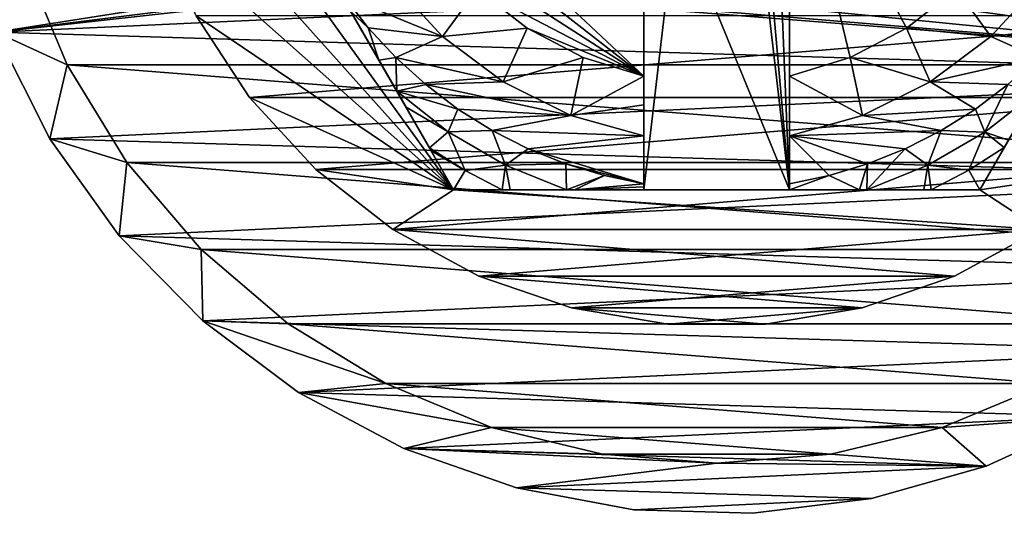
# Model space of a CAD drawing. Header units: inches. Extents: x -9.1 to 9.1, y 0 to 9.5.
# Tile 2 of 238: x -8.862 to -8.524, y 0.105 to 0.274. Entities that reach past the tile are written whole.
import ezdxf

# ---------------------------------------------------------------- set-up
doc = ezdxf.new("R2010")
doc.units = ezdxf.units.IN
doc.header["$LTSCALE"] = 65.185185
doc.header["$MEASUREMENT"] = 0
for name, color, linetype in [('152', 7, 'CONTINUOUS'), ('155', 7, 'CONTINUOUS'), ('389', 7, 'CONTINUOUS'), ('390', 7, 'CONTINUOUS'), ('392', 7, 'CONTINUOUS'), ('393', 7, 'CONTINUOUS'), ('394', 7, 'CONTINUOUS'), ('395', 7, 'CONTINUOUS'), ('399', 7, 'CONTINUOUS'), ('402', 7, 'CONTINUOUS'), ('404', 7, 'CONTINUOUS'), ('427', 7, 'CONTINUOUS'), ('428', 7, 'CONTINUOUS'), ('458', 7, 'CONTINUOUS'), ('459', 7, 'CONTINUOUS'), ('460', 7, 'CONTINUOUS'), ('462', 7, 'CONTINUOUS'), ('465', 7, 'CONTINUOUS'), ('466', 7, 'CONTINUOUS'), ('64', 7, 'CONTINUOUS'), ('65', 7, 'CONTINUOUS'), ('79', 7, 'CONTINUOUS')]:
    doc.layers.add(name, color=color, linetype=linetype)

msp = doc.modelspace()

# ---------------------------------------------------------------- linework, layer by layer
at = {"layer": '152', "color": 252, "linetype": 'Continuous', "true_color": 0x969696}
for points in [[(-8.84575, 0.25851, 6.282), (-8.86076, 0.29475, 6.282), (-8.40025, 0.25851, 6.282), (-8.84575, 0.25851, 6.282)], [(-8.40025, 0.25851, 6.282), (-8.86076, 0.29475, 6.282), (-8.623, 0.277, 6.282), (-8.40025, 0.25851, 6.282)], [(-8.38524, 0.29475, 6.282), (-8.40025, 0.25851, 6.282), (-8.57022, 0.29301, 6.282), (-8.38524, 0.29475, 6.282)], [(-8.57022, 0.29301, 6.282), (-8.40025, 0.25851, 6.282), (-8.58664, 0.28423, 6.282), (-8.57022, 0.29301, 6.282)], [(-8.58664, 0.28423, 6.282), (-8.40025, 0.25851, 6.282), (-8.60447, 0.27883, 6.282), (-8.58664, 0.28423, 6.282)], [(-8.60447, 0.27883, 6.282), (-8.40025, 0.25851, 6.282), (-8.623, 0.277, 6.282), (-8.60447, 0.27883, 6.282)], [(-8.82525, 0.22505, 6.282), (-8.84575, 0.25851, 6.282), (-8.42075, 0.22505, 6.282), (-8.82525, 0.22505, 6.282)], [(-8.42075, 0.22505, 6.282), (-8.84575, 0.25851, 6.282), (-8.40025, 0.25851, 6.282), (-8.42075, 0.22505, 6.282)], [(-8.79978, 0.19522, 6.282), (-8.82525, 0.22505, 6.282), (-8.44622, 0.19522, 6.282), (-8.79978, 0.19522, 6.282)], [(-8.44622, 0.19522, 6.282), (-8.82525, 0.22505, 6.282), (-8.42075, 0.22505, 6.282), (-8.44622, 0.19522, 6.282)], [(-8.76995, 0.16975, 6.282), (-8.79978, 0.19522, 6.282), (-8.47605, 0.16975, 6.282), (-8.76995, 0.16975, 6.282)], [(-8.47605, 0.16975, 6.282), (-8.79978, 0.19522, 6.282), (-8.44622, 0.19522, 6.282), (-8.47605, 0.16975, 6.282)], [(-8.73649, 0.14925, 6.282), (-8.76995, 0.16975, 6.282), (-8.50951, 0.14925, 6.282), (-8.73649, 0.14925, 6.282)], [(-8.50951, 0.14925, 6.282), (-8.76995, 0.16975, 6.282), (-8.47605, 0.16975, 6.282), (-8.50951, 0.14925, 6.282)], [(-8.70025, 0.13424, 6.282), (-8.73649, 0.14925, 6.282), (-8.54575, 0.13424, 6.282), (-8.70025, 0.13424, 6.282)], [(-8.54575, 0.13424, 6.282), (-8.73649, 0.14925, 6.282), (-8.50951, 0.14925, 6.282), (-8.54575, 0.13424, 6.282)], [(-8.66211, 0.12508, 6.282), (-8.70025, 0.13424, 6.282), (-8.58389, 0.12508, 6.282), (-8.66211, 0.12508, 6.282)], [(-8.58389, 0.12508, 6.282), (-8.70025, 0.13424, 6.282), (-8.54575, 0.13424, 6.282), (-8.58389, 0.12508, 6.282)], [(-8.623, 0.122, 6.282), (-8.66211, 0.12508, 6.282), (-8.58389, 0.12508, 6.282), (-8.623, 0.122, 6.282)]]:
    msp.add_3dface(points, dxfattribs=at)
at = {"layer": '155', "color": 252, "linetype": 'Continuous', "true_color": 0x969696}
for points in [[(-8.84575, 0.2585, 6.407), (-8.86076, 0.29475, 6.407), (-8.84575, 0.25851, 6.282), (-8.84575, 0.2585, 6.407)], [(-8.86076, 0.29475, 6.407), (-8.86076, 0.29475, 6.282), (-8.84575, 0.25851, 6.282), (-8.86076, 0.29475, 6.407)], [(-8.84575, 0.2585, 6.407), (-8.84575, 0.25851, 6.282), (-8.82525, 0.22505, 6.282), (-8.84575, 0.2585, 6.407)], [(-8.82525, 0.22505, 6.407), (-8.84575, 0.2585, 6.407), (-8.82525, 0.22505, 6.282), (-8.82525, 0.22505, 6.407)], [(-8.79978, 0.19522, 6.407), (-8.82525, 0.22505, 6.407), (-8.79978, 0.19522, 6.282), (-8.79978, 0.19522, 6.407)], [(-8.82525, 0.22505, 6.407), (-8.82525, 0.22505, 6.282), (-8.79978, 0.19522, 6.282), (-8.82525, 0.22505, 6.407)], [(-8.76995, 0.16975, 6.407), (-8.79978, 0.19522, 6.407), (-8.76995, 0.16975, 6.282), (-8.76995, 0.16975, 6.407)], [(-8.79978, 0.19522, 6.407), (-8.79978, 0.19522, 6.282), (-8.76995, 0.16975, 6.282), (-8.79978, 0.19522, 6.407)], [(-8.7365, 0.14925, 6.407), (-8.76995, 0.16975, 6.407), (-8.73649, 0.14925, 6.282), (-8.7365, 0.14925, 6.407)], [(-8.76995, 0.16975, 6.407), (-8.76995, 0.16975, 6.282), (-8.73649, 0.14925, 6.282), (-8.76995, 0.16975, 6.407)], [(-8.70025, 0.13424, 6.407), (-8.7365, 0.14925, 6.407), (-8.73649, 0.14925, 6.282), (-8.70025, 0.13424, 6.407)], [(-8.70025, 0.13424, 6.407), (-8.73649, 0.14925, 6.282), (-8.70025, 0.13424, 6.282), (-8.70025, 0.13424, 6.407)], [(-8.5095, 0.14925, 6.407), (-8.54575, 0.13424, 6.407), (-8.50951, 0.14925, 6.282), (-8.5095, 0.14925, 6.407)], [(-8.54575, 0.13424, 6.407), (-8.54575, 0.13424, 6.282), (-8.50951, 0.14925, 6.282), (-8.54575, 0.13424, 6.407)], [(-8.66211, 0.12508, 6.407), (-8.70025, 0.13424, 6.407), (-8.70025, 0.13424, 6.282), (-8.66211, 0.12508, 6.407)], [(-8.66211, 0.12508, 6.407), (-8.70025, 0.13424, 6.282), (-8.66211, 0.12508, 6.282), (-8.66211, 0.12508, 6.407)], [(-8.54575, 0.13424, 6.407), (-8.58389, 0.12508, 6.407), (-8.54575, 0.13424, 6.282), (-8.54575, 0.13424, 6.407)], [(-8.58389, 0.12508, 6.407), (-8.58389, 0.12508, 6.282), (-8.54575, 0.13424, 6.282), (-8.58389, 0.12508, 6.407)], [(-8.623, 0.122, 6.407), (-8.66211, 0.12508, 6.407), (-8.623, 0.122, 6.282), (-8.623, 0.122, 6.407)], [(-8.66211, 0.12508, 6.407), (-8.66211, 0.12508, 6.282), (-8.623, 0.122, 6.282), (-8.66211, 0.12508, 6.407)], [(-8.58389, 0.12508, 6.407), (-8.623, 0.122, 6.407), (-8.58389, 0.12508, 6.282), (-8.58389, 0.12508, 6.407)], [(-8.623, 0.122, 6.407), (-8.623, 0.122, 6.282), (-8.58389, 0.12508, 6.282), (-8.623, 0.122, 6.407)]]:
    msp.add_3dface(points, dxfattribs=at)
at = {"layer": '389', "color": 252, "linetype": 'Continuous', "true_color": 0x969696}
for points in [[(-8.7832, 0.24732, 6.194), (-8.44447, 0.27539, 6.194), (-8.80153, 0.27539, 6.194), (-8.7832, 0.24732, 6.194)], [(-8.4628, 0.24732, 6.194), (-8.44447, 0.27539, 6.194), (-8.7832, 0.24732, 6.194), (-8.4628, 0.24732, 6.194)], [(-8.76049, 0.22265, 6.194), (-8.4628, 0.24732, 6.194), (-8.7832, 0.24732, 6.194), (-8.76049, 0.22265, 6.194)], [(-8.48551, 0.22265, 6.194), (-8.4628, 0.24732, 6.194), (-8.76049, 0.22265, 6.194), (-8.48551, 0.22265, 6.194)], [(-8.73403, 0.20206, 6.194), (-8.48551, 0.22265, 6.194), (-8.76049, 0.22265, 6.194), (-8.73403, 0.20206, 6.194)], [(-8.51197, 0.20206, 6.194), (-8.48551, 0.22265, 6.194), (-8.73403, 0.20206, 6.194), (-8.51197, 0.20206, 6.194)], [(-8.70454, 0.1861, 6.194), (-8.51197, 0.20206, 6.194), (-8.73403, 0.20206, 6.194), (-8.70454, 0.1861, 6.194)], [(-8.54146, 0.1861, 6.194), (-8.51197, 0.20206, 6.194), (-8.70454, 0.1861, 6.194), (-8.54146, 0.1861, 6.194)], [(-8.67283, 0.17521, 6.194), (-8.54146, 0.1861, 6.194), (-8.70454, 0.1861, 6.194), (-8.67283, 0.17521, 6.194)], [(-8.57317, 0.17521, 6.194), (-8.54146, 0.1861, 6.194), (-8.67283, 0.17521, 6.194), (-8.57317, 0.17521, 6.194)], [(-8.63977, 0.16969, 6.194), (-8.57317, 0.17521, 6.194), (-8.67283, 0.17521, 6.194), (-8.63977, 0.16969, 6.194)], [(-8.60623, 0.16969, 6.194), (-8.57317, 0.17521, 6.194), (-8.63977, 0.16969, 6.194), (-8.60623, 0.16969, 6.194)]]:
    msp.add_3dface(points, dxfattribs=at)
at = {"layer": '390', "color": 252, "linetype": 'Continuous', "true_color": 0x969696}
for points in [[(-8.82323, 0.33859, 6.169), (-8.826, 0.372, 6.169), (-8.71321, 0.21575, 6.169), (-8.82323, 0.33859, 6.169)], [(-8.71321, 0.21575, 6.169), (-8.826, 0.372, 6.169), (-8.80342, 0.372, 6.169), (-8.71321, 0.21575, 6.169)], [(-8.48551, 0.22265, 6.169), (-8.53279, 0.21575, 6.169), (-8.44258, 0.372, 6.169), (-8.48551, 0.22265, 6.169)], [(-8.815, 0.30609, 6.169), (-8.82323, 0.33859, 6.169), (-8.71321, 0.21575, 6.169), (-8.815, 0.30609, 6.169)], [(-8.80153, 0.27539, 6.169), (-8.815, 0.30609, 6.169), (-8.71321, 0.21575, 6.169), (-8.80153, 0.27539, 6.169)], [(-8.7832, 0.24732, 6.169), (-8.80153, 0.27539, 6.169), (-8.71321, 0.21575, 6.169), (-8.7832, 0.24732, 6.169)], [(-8.76049, 0.22265, 6.169), (-8.7832, 0.24732, 6.169), (-8.71321, 0.21575, 6.169), (-8.76049, 0.22265, 6.169)], [(-8.73403, 0.20206, 6.169), (-8.76049, 0.22265, 6.169), (-8.71321, 0.21575, 6.169), (-8.73403, 0.20206, 6.169)], [(-8.48551, 0.22265, 6.169), (-8.51197, 0.20206, 6.169), (-8.53279, 0.21575, 6.169), (-8.48551, 0.22265, 6.169)], [(-8.51197, 0.20206, 6.169), (-8.73403, 0.20206, 6.169), (-8.71321, 0.21575, 6.169), (-8.51197, 0.20206, 6.169)], [(-8.53279, 0.21575, 6.169), (-8.51197, 0.20206, 6.169), (-8.71321, 0.21575, 6.169), (-8.53279, 0.21575, 6.169)], [(-8.70454, 0.1861, 6.169), (-8.73403, 0.20206, 6.169), (-8.54146, 0.1861, 6.169), (-8.70454, 0.1861, 6.169)], [(-8.54146, 0.1861, 6.169), (-8.73403, 0.20206, 6.169), (-8.51197, 0.20206, 6.169), (-8.54146, 0.1861, 6.169)], [(-8.67283, 0.17521, 6.169), (-8.70454, 0.1861, 6.169), (-8.57317, 0.17521, 6.169), (-8.67283, 0.17521, 6.169)], [(-8.57317, 0.17521, 6.169), (-8.70454, 0.1861, 6.169), (-8.54146, 0.1861, 6.169), (-8.57317, 0.17521, 6.169)], [(-8.63977, 0.16969, 6.169), (-8.67283, 0.17521, 6.169), (-8.60623, 0.16969, 6.169), (-8.63977, 0.16969, 6.169)], [(-8.60623, 0.16969, 6.169), (-8.67283, 0.17521, 6.169), (-8.57317, 0.17521, 6.169), (-8.60623, 0.16969, 6.169)]]:
    msp.add_3dface(points, dxfattribs=at)
at = {"layer": '392', "color": 252, "linetype": 'Continuous', "true_color": 0x969696}
for points in [[(-8.7832, 0.24732, 6.194), (-8.80153, 0.27539, 6.194), (-8.7832, 0.24732, 6.169), (-8.7832, 0.24732, 6.194)], [(-8.80153, 0.27539, 6.194), (-8.80153, 0.27539, 6.169), (-8.7832, 0.24732, 6.169), (-8.80153, 0.27539, 6.194)], [(-8.76049, 0.22265, 6.194), (-8.7832, 0.24732, 6.194), (-8.76049, 0.22265, 6.169), (-8.76049, 0.22265, 6.194)], [(-8.7832, 0.24732, 6.194), (-8.7832, 0.24732, 6.169), (-8.76049, 0.22265, 6.169), (-8.7832, 0.24732, 6.194)], [(-8.73403, 0.20206, 6.194), (-8.76049, 0.22265, 6.194), (-8.73403, 0.20206, 6.169), (-8.73403, 0.20206, 6.194)], [(-8.76049, 0.22265, 6.194), (-8.76049, 0.22265, 6.169), (-8.73403, 0.20206, 6.169), (-8.76049, 0.22265, 6.194)], [(-8.70454, 0.1861, 6.194), (-8.73403, 0.20206, 6.194), (-8.70454, 0.1861, 6.169), (-8.70454, 0.1861, 6.194)], [(-8.73403, 0.20206, 6.194), (-8.73403, 0.20206, 6.169), (-8.70454, 0.1861, 6.169), (-8.73403, 0.20206, 6.194)], [(-8.51197, 0.20206, 6.194), (-8.54146, 0.1861, 6.194), (-8.51197, 0.20206, 6.169), (-8.51197, 0.20206, 6.194)], [(-8.54146, 0.1861, 6.194), (-8.54146, 0.1861, 6.169), (-8.51197, 0.20206, 6.169), (-8.54146, 0.1861, 6.194)], [(-8.67283, 0.17521, 6.194), (-8.70454, 0.1861, 6.194), (-8.67283, 0.17521, 6.169), (-8.67283, 0.17521, 6.194)], [(-8.70454, 0.1861, 6.194), (-8.70454, 0.1861, 6.169), (-8.67283, 0.17521, 6.169), (-8.70454, 0.1861, 6.194)], [(-8.54146, 0.1861, 6.194), (-8.57317, 0.17521, 6.194), (-8.54146, 0.1861, 6.169), (-8.54146, 0.1861, 6.194)], [(-8.57317, 0.17521, 6.194), (-8.57317, 0.17521, 6.169), (-8.54146, 0.1861, 6.169), (-8.57317, 0.17521, 6.194)], [(-8.63977, 0.16969, 6.194), (-8.67283, 0.17521, 6.194), (-8.63977, 0.16969, 6.169), (-8.63977, 0.16969, 6.194)], [(-8.67283, 0.17521, 6.194), (-8.67283, 0.17521, 6.169), (-8.63977, 0.16969, 6.169), (-8.67283, 0.17521, 6.194)], [(-8.57317, 0.17521, 6.194), (-8.60623, 0.16969, 6.194), (-8.57317, 0.17521, 6.169), (-8.57317, 0.17521, 6.194)], [(-8.60623, 0.16969, 6.194), (-8.60623, 0.16969, 6.169), (-8.57317, 0.17521, 6.169), (-8.60623, 0.16969, 6.194)], [(-8.60623, 0.16969, 6.194), (-8.63977, 0.16969, 6.194), (-8.60623, 0.16969, 6.169), (-8.60623, 0.16969, 6.194)], [(-8.63977, 0.16969, 6.194), (-8.63977, 0.16969, 6.169), (-8.60623, 0.16969, 6.169), (-8.63977, 0.16969, 6.194)]]:
    msp.add_3dface(points, dxfattribs=at)
at = {"layer": '393', "color": 252, "linetype": 'Continuous', "true_color": 0x969696}
for points in [[(-8.51149, 0.28736, 6.069), (-8.50354, 0.27128, 6.069), (-8.52901, 0.26824, 6.069), (-8.51149, 0.28736, 6.069)], [(-8.50354, 0.27128, 6.069), (-8.51295, 0.26108, 6.069), (-8.52901, 0.26824, 6.069), (-8.50354, 0.27128, 6.069)], [(-8.52901, 0.26824, 6.069), (-8.51295, 0.26108, 6.069), (-8.54976, 0.25269, 6.069), (-8.52901, 0.26824, 6.069)], [(-8.51295, 0.26108, 6.069), (-8.52322, 0.25176, 6.069), (-8.54976, 0.25269, 6.069), (-8.51295, 0.26108, 6.069)], [(-8.54976, 0.25269, 6.069), (-8.53427, 0.24339, 6.069), (-8.57302, 0.24122, 6.069), (-8.54976, 0.25269, 6.069)], [(-8.52322, 0.25176, 6.069), (-8.53427, 0.24339, 6.069), (-8.54976, 0.25269, 6.069), (-8.52322, 0.25176, 6.069)], [(-8.53427, 0.24339, 6.069), (-8.54601, 0.23603, 6.069), (-8.57302, 0.24122, 6.069), (-8.53427, 0.24339, 6.069)], [(-8.57302, 0.24122, 6.069), (-8.54601, 0.23603, 6.069), (-8.598, 0.23425, 6.069), (-8.57302, 0.24122, 6.069)], [(-8.54601, 0.23603, 6.069), (-8.55838, 0.22974, 6.069), (-8.598, 0.23425, 6.069), (-8.54601, 0.23603, 6.069)], [(-8.5845, 0.22057, 6.069), (-8.598, 0.21776, 6.069), (-8.598, 0.23425, 6.069), (-8.5845, 0.22057, 6.069)], [(-8.57125, 0.22457, 6.069), (-8.5845, 0.22057, 6.069), (-8.598, 0.23425, 6.069), (-8.57125, 0.22457, 6.069)], [(-8.55838, 0.22974, 6.069), (-8.57125, 0.22457, 6.069), (-8.598, 0.23425, 6.069), (-8.55838, 0.22974, 6.069)]]:
    msp.add_3dface(points, dxfattribs=at)
at = {"layer": '394', "color": 252, "linetype": 'Continuous', "true_color": 0x969696}
for points in [[(-8.53279, 0.21575, 6.169), (-8.71321, 0.21575, 6.169), (-8.598, 0.21575, 6.129), (-8.53279, 0.21575, 6.169)], [(-8.71321, 0.21575, 6.169), (-8.71321, 0.21575, 6.07523), (-8.69656, 0.21575, 6.07178), (-8.71321, 0.21575, 6.169)], [(-8.598, 0.21575, 6.129), (-8.71321, 0.21575, 6.169), (-8.648, 0.21575, 6.129), (-8.598, 0.21575, 6.129)], [(-8.648, 0.21575, 6.129), (-8.71321, 0.21575, 6.169), (-8.648, 0.21575, 6.06904), (-8.648, 0.21575, 6.129)], [(-8.648, 0.21575, 6.06904), (-8.71321, 0.21575, 6.169), (-8.67176, 0.21575, 6.06956), (-8.648, 0.21575, 6.06904)], [(-8.67176, 0.21575, 6.06956), (-8.71321, 0.21575, 6.169), (-8.67446, 0.21575, 6.06969), (-8.67176, 0.21575, 6.06956)], [(-8.67446, 0.21575, 6.06969), (-8.71321, 0.21575, 6.169), (-8.69385, 0.21575, 6.0714), (-8.67446, 0.21575, 6.06969)], [(-8.69385, 0.21575, 6.0714), (-8.71321, 0.21575, 6.169), (-8.69656, 0.21575, 6.07178), (-8.69385, 0.21575, 6.0714)], [(-8.53279, 0.21575, 6.07523), (-8.53279, 0.21575, 6.169), (-8.598, 0.21575, 6.129), (-8.53279, 0.21575, 6.07523)], [(-8.54942, 0.21575, 6.07179), (-8.53279, 0.21575, 6.07523), (-8.598, 0.21575, 6.129), (-8.54942, 0.21575, 6.07179)], [(-8.55201, 0.21575, 6.07142), (-8.54942, 0.21575, 6.07179), (-8.598, 0.21575, 6.129), (-8.55201, 0.21575, 6.07142)], [(-8.57152, 0.21575, 6.06969), (-8.55201, 0.21575, 6.07142), (-8.598, 0.21575, 6.129), (-8.57152, 0.21575, 6.06969)], [(-8.5741, 0.21575, 6.06956), (-8.57152, 0.21575, 6.06969), (-8.598, 0.21575, 6.129), (-8.5741, 0.21575, 6.06956)], [(-8.598, 0.21575, 6.06904), (-8.5741, 0.21575, 6.06956), (-8.598, 0.21575, 6.129), (-8.598, 0.21575, 6.06904)]]:
    msp.add_3dface(points, dxfattribs=at)
at = {"layer": '395', "color": 252, "linetype": 'Continuous', "true_color": 0x969696}
for points in [[(-8.71321, 0.21575, 6.169), (-8.80342, 0.372, 6.169), (-8.71321, 0.21575, 6.07523), (-8.71321, 0.21575, 6.169)], [(-8.71321, 0.21575, 6.07523), (-8.80342, 0.372, 6.169), (-8.7209, 0.22907, 6.07198), (-8.71321, 0.21575, 6.07523)], [(-8.7209, 0.22907, 6.07198), (-8.80342, 0.372, 6.169), (-8.7215, 0.23011, 6.07179), (-8.7209, 0.22907, 6.07198)], [(-8.7215, 0.23011, 6.07179), (-8.80342, 0.372, 6.169), (-8.72952, 0.24401, 6.07007), (-8.7215, 0.23011, 6.07179)], [(-8.72952, 0.24401, 6.07007), (-8.80342, 0.372, 6.169), (-8.73271, 0.24952, 6.06967), (-8.72952, 0.24401, 6.07007)], [(-8.73271, 0.24952, 6.06967), (-8.80342, 0.372, 6.169), (-8.73883, 0.26012, 6.06923), (-8.73271, 0.24952, 6.06967)], [(-8.73883, 0.26012, 6.06923), (-8.80342, 0.372, 6.169), (-8.7485, 0.27688, 6.06902), (-8.73883, 0.26012, 6.06923)]]:
    msp.add_3dface(points, dxfattribs=at)
at = {"layer": '399', "color": 252, "linetype": 'Continuous', "true_color": 0x969696}
for points in [[(-8.44258, 0.372, 6.169), (-8.53279, 0.21575, 6.169), (-8.44258, 0.372, 6.07523), (-8.44258, 0.372, 6.169)], [(-8.44258, 0.372, 6.07523), (-8.53279, 0.21575, 6.169), (-8.45023, 0.35875, 6.07199), (-8.44258, 0.372, 6.07523)], [(-8.45023, 0.35875, 6.07199), (-8.53279, 0.21575, 6.169), (-8.45087, 0.35763, 6.07179), (-8.45023, 0.35875, 6.07199)], [(-8.45087, 0.35763, 6.07179), (-8.53279, 0.21575, 6.169), (-8.45884, 0.34383, 6.07007), (-8.45087, 0.35763, 6.07179)], [(-8.45884, 0.34383, 6.07007), (-8.53279, 0.21575, 6.169), (-8.46208, 0.33822, 6.06967), (-8.45884, 0.34383, 6.07007)], [(-8.46208, 0.33822, 6.06967), (-8.53279, 0.21575, 6.169), (-8.46815, 0.32771, 6.06923), (-8.46208, 0.33822, 6.06967)], [(-8.46815, 0.32771, 6.06923), (-8.53279, 0.21575, 6.169), (-8.47785, 0.31091, 6.06902), (-8.46815, 0.32771, 6.06923)], [(-8.53279, 0.21575, 6.169), (-8.48768, 0.29387, 6.069), (-8.47785, 0.31091, 6.06902), (-8.53279, 0.21575, 6.169)], [(-8.48768, 0.29387, 6.069), (-8.53279, 0.21575, 6.169), (-8.49382, 0.28325, 6.069), (-8.48768, 0.29387, 6.069)], [(-8.49382, 0.28325, 6.069), (-8.53279, 0.21575, 6.169), (-8.49992, 0.27268, 6.06904), (-8.49382, 0.28325, 6.069)], [(-8.49992, 0.27268, 6.06904), (-8.53279, 0.21575, 6.169), (-8.51187, 0.25198, 6.06954), (-8.49992, 0.27268, 6.06904)], [(-8.51187, 0.25198, 6.06954), (-8.53279, 0.21575, 6.169), (-8.51339, 0.24935, 6.06968), (-8.51187, 0.25198, 6.06954)], [(-8.51339, 0.24935, 6.06968), (-8.53279, 0.21575, 6.169), (-8.52301, 0.23269, 6.07138), (-8.51339, 0.24935, 6.06968)], [(-8.52301, 0.23269, 6.07138), (-8.53279, 0.21575, 6.169), (-8.52446, 0.23018, 6.07178), (-8.52301, 0.23269, 6.07138)], [(-8.53279, 0.21575, 6.169), (-8.53279, 0.21575, 6.07523), (-8.52446, 0.23018, 6.07178), (-8.53279, 0.21575, 6.169)]]:
    msp.add_3dface(points, dxfattribs=at)
at = {"layer": '402', "color": 252, "linetype": 'Continuous', "true_color": 0x969696}
for points in [[(-8.648, 0.35502, 6.129), (-8.648, 0.21575, 6.129), (-8.648, 0.34739, 6.089), (-8.648, 0.35502, 6.129)], [(-8.648, 0.34739, 6.089), (-8.648, 0.21575, 6.129), (-8.648, 0.25463, 6.089), (-8.648, 0.34739, 6.089)], [(-8.648, 0.25463, 6.089), (-8.648, 0.21575, 6.129), (-8.648, 0.24479, 6.07935), (-8.648, 0.25463, 6.089)], [(-8.648, 0.24479, 6.07935), (-8.648, 0.21575, 6.129), (-8.648, 0.23425, 6.069), (-8.648, 0.24479, 6.07935)], [(-8.648, 0.23425, 6.069), (-8.648, 0.21575, 6.129), (-8.648, 0.21776, 6.069), (-8.648, 0.23425, 6.069)], [(-8.648, 0.21776, 6.069), (-8.648, 0.21575, 6.129), (-8.648, 0.21676, 6.06901), (-8.648, 0.21776, 6.069)], [(-8.648, 0.21575, 6.129), (-8.648, 0.21575, 6.06904), (-8.648, 0.21676, 6.06901), (-8.648, 0.21575, 6.129)]]:
    msp.add_3dface(points, dxfattribs=at)
at = {"layer": '404', "color": 252, "linetype": 'Continuous', "true_color": 0x969696}
for points in [[(-8.598, 0.25463, 6.089), (-8.598, 0.34739, 6.089), (-8.57723, 0.26107, 6.089), (-8.598, 0.25463, 6.089)], [(-8.57723, 0.26107, 6.089), (-8.598, 0.34739, 6.089), (-8.55796, 0.27115, 6.089), (-8.57723, 0.26107, 6.089)], [(-8.55796, 0.27115, 6.089), (-8.598, 0.34739, 6.089), (-8.54083, 0.28454, 6.089), (-8.55796, 0.27115, 6.089)]]:
    msp.add_3dface(points, dxfattribs=at)
at = {"layer": '427', "color": 252, "linetype": 'Continuous', "true_color": 0x969696}
for points in [[(-8.71699, 0.26824, 6.069), (-8.73451, 0.28736, 6.069), (-8.70517, 0.28454, 6.089), (-8.71699, 0.26824, 6.069)], [(-8.68804, 0.27115, 6.089), (-8.71699, 0.26824, 6.069), (-8.70517, 0.28454, 6.089), (-8.68804, 0.27115, 6.089)], [(-8.69624, 0.25269, 6.069), (-8.71699, 0.26824, 6.069), (-8.68804, 0.27115, 6.089), (-8.69624, 0.25269, 6.069)], [(-8.66877, 0.26107, 6.089), (-8.69624, 0.25269, 6.069), (-8.68804, 0.27115, 6.089), (-8.66877, 0.26107, 6.089)], [(-8.67298, 0.24122, 6.069), (-8.69624, 0.25269, 6.069), (-8.66877, 0.26107, 6.089), (-8.67298, 0.24122, 6.069)], [(-8.648, 0.25463, 6.089), (-8.67298, 0.24122, 6.069), (-8.66877, 0.26107, 6.089), (-8.648, 0.25463, 6.089)], [(-8.648, 0.25463, 6.089), (-8.648, 0.24479, 6.07935), (-8.67298, 0.24122, 6.069), (-8.648, 0.25463, 6.089)], [(-8.648, 0.24479, 6.07935), (-8.648, 0.23425, 6.069), (-8.67298, 0.24122, 6.069), (-8.648, 0.24479, 6.07935)]]:
    msp.add_3dface(points, dxfattribs=at)
at = {"layer": '428', "color": 252, "linetype": 'Continuous', "true_color": 0x969696}
for points in [[(-8.51149, 0.28736, 6.069), (-8.52901, 0.26824, 6.069), (-8.54083, 0.28454, 6.089), (-8.51149, 0.28736, 6.069)], [(-8.52901, 0.26824, 6.069), (-8.55796, 0.27115, 6.089), (-8.54083, 0.28454, 6.089), (-8.52901, 0.26824, 6.069)], [(-8.54976, 0.25269, 6.069), (-8.57723, 0.26107, 6.089), (-8.55796, 0.27115, 6.089), (-8.54976, 0.25269, 6.069)], [(-8.52901, 0.26824, 6.069), (-8.54976, 0.25269, 6.069), (-8.55796, 0.27115, 6.089), (-8.52901, 0.26824, 6.069)], [(-8.57302, 0.24122, 6.069), (-8.598, 0.25463, 6.089), (-8.57723, 0.26107, 6.089), (-8.57302, 0.24122, 6.069)], [(-8.54976, 0.25269, 6.069), (-8.57302, 0.24122, 6.069), (-8.57723, 0.26107, 6.089), (-8.54976, 0.25269, 6.069)], [(-8.57302, 0.24122, 6.069), (-8.598, 0.23425, 6.069), (-8.598, 0.25463, 6.089), (-8.57302, 0.24122, 6.069)], [(-8.598, 0.25463, 6.089), (-8.598, 0.23425, 6.069), (-8.598, 0.24479, 6.07935), (-8.598, 0.25463, 6.089)]]:
    msp.add_3dface(points, dxfattribs=at)
at = {"layer": '458', "color": 252, "linetype": 'Continuous', "true_color": 0x969696}
for points in [[(-8.73451, 0.28736, 6.069), (-8.71699, 0.26824, 6.069), (-8.7509, 0.28225, 6.069), (-8.73451, 0.28736, 6.069)], [(-8.7509, 0.28225, 6.069), (-8.71699, 0.26824, 6.069), (-8.74246, 0.27128, 6.069), (-8.7509, 0.28225, 6.069)], [(-8.74246, 0.27128, 6.069), (-8.71699, 0.26824, 6.069), (-8.73305, 0.26108, 6.069), (-8.74246, 0.27128, 6.069)], [(-8.71699, 0.26824, 6.069), (-8.69624, 0.25269, 6.069), (-8.73305, 0.26108, 6.069), (-8.71699, 0.26824, 6.069)], [(-8.73305, 0.26108, 6.069), (-8.69624, 0.25269, 6.069), (-8.72278, 0.25176, 6.069), (-8.73305, 0.26108, 6.069)], [(-8.69624, 0.25269, 6.069), (-8.67298, 0.24122, 6.069), (-8.72278, 0.25176, 6.069), (-8.69624, 0.25269, 6.069)], [(-8.72278, 0.25176, 6.069), (-8.67298, 0.24122, 6.069), (-8.71173, 0.24339, 6.069), (-8.72278, 0.25176, 6.069)], [(-8.71173, 0.24339, 6.069), (-8.67298, 0.24122, 6.069), (-8.69999, 0.23603, 6.069), (-8.71173, 0.24339, 6.069)], [(-8.67298, 0.24122, 6.069), (-8.648, 0.23425, 6.069), (-8.69999, 0.23603, 6.069), (-8.67298, 0.24122, 6.069)], [(-8.69999, 0.23603, 6.069), (-8.648, 0.23425, 6.069), (-8.68762, 0.22974, 6.069), (-8.69999, 0.23603, 6.069)], [(-8.648, 0.23425, 6.069), (-8.648, 0.21776, 6.069), (-8.68762, 0.22974, 6.069), (-8.648, 0.23425, 6.069)], [(-8.68762, 0.22974, 6.069), (-8.648, 0.21776, 6.069), (-8.67475, 0.22457, 6.069), (-8.68762, 0.22974, 6.069)], [(-8.67475, 0.22457, 6.069), (-8.648, 0.21776, 6.069), (-8.6615, 0.22057, 6.069), (-8.67475, 0.22457, 6.069)]]:
    msp.add_3dface(points, dxfattribs=at)
at = {"layer": '459', "color": 252, "linetype": 'Continuous', "true_color": 0x969696}
for points in [[(-8.648, 0.21575, 6.129), (-8.648, 0.35502, 6.129), (-8.63696, 0.31054, 6.129), (-8.648, 0.21575, 6.129)], [(-8.598, 0.21575, 6.129), (-8.60367, 0.35267, 6.129), (-8.598, 0.35502, 6.129), (-8.598, 0.21575, 6.129)], [(-8.598, 0.21575, 6.129), (-8.60904, 0.33972, 6.129), (-8.60367, 0.35267, 6.129), (-8.598, 0.21575, 6.129)], [(-8.598, 0.21575, 6.129), (-8.60904, 0.31054, 6.129), (-8.60904, 0.33972, 6.129), (-8.598, 0.21575, 6.129)], [(-8.598, 0.21575, 6.129), (-8.648, 0.21575, 6.129), (-8.63696, 0.31054, 6.129), (-8.598, 0.21575, 6.129)], [(-8.60904, 0.31054, 6.129), (-8.598, 0.21575, 6.129), (-8.63696, 0.31054, 6.129), (-8.60904, 0.31054, 6.129)]]:
    msp.add_3dface(points, dxfattribs=at)
at = {"layer": '460', "color": 252, "linetype": 'Continuous', "true_color": 0x969696}
for points in [[(-8.598, 0.25463, 6.089), (-8.598, 0.21575, 6.129), (-8.598, 0.35502, 6.129), (-8.598, 0.25463, 6.089)], [(-8.598, 0.34739, 6.089), (-8.598, 0.25463, 6.089), (-8.598, 0.35502, 6.129), (-8.598, 0.34739, 6.089)], [(-8.598, 0.21776, 6.069), (-8.598, 0.25463, 6.089), (-8.598, 0.24479, 6.07935), (-8.598, 0.21776, 6.069)], [(-8.598, 0.25463, 6.089), (-8.598, 0.21776, 6.069), (-8.598, 0.21676, 6.06901), (-8.598, 0.25463, 6.089)], [(-8.598, 0.21575, 6.06904), (-8.598, 0.21575, 6.129), (-8.598, 0.25463, 6.089), (-8.598, 0.21575, 6.06904)], [(-8.598, 0.21575, 6.06904), (-8.598, 0.25463, 6.089), (-8.598, 0.21676, 6.06901), (-8.598, 0.21575, 6.06904)], [(-8.598, 0.23425, 6.069), (-8.598, 0.21776, 6.069), (-8.598, 0.24479, 6.07935), (-8.598, 0.23425, 6.069)]]:
    msp.add_3dface(points, dxfattribs=at)
at = {"layer": '462', "color": 252, "linetype": 'Continuous', "true_color": 0x969696}
for points in [[(-8.648, 0.34739, 6.089), (-8.648, 0.25463, 6.089), (-8.73858, 0.33974, 6.089), (-8.648, 0.34739, 6.089)], [(-8.648, 0.25463, 6.089), (-8.73086, 0.31941, 6.089), (-8.73858, 0.33974, 6.089), (-8.648, 0.25463, 6.089)], [(-8.648, 0.25463, 6.089), (-8.7196, 0.30081, 6.089), (-8.73086, 0.31941, 6.089), (-8.648, 0.25463, 6.089)], [(-8.648, 0.25463, 6.089), (-8.70517, 0.28454, 6.089), (-8.7196, 0.30081, 6.089), (-8.648, 0.25463, 6.089)], [(-8.648, 0.25463, 6.089), (-8.68804, 0.27115, 6.089), (-8.70517, 0.28454, 6.089), (-8.648, 0.25463, 6.089)], [(-8.648, 0.25463, 6.089), (-8.66877, 0.26107, 6.089), (-8.68804, 0.27115, 6.089), (-8.648, 0.25463, 6.089)]]:
    msp.add_3dface(points, dxfattribs=at)
at = {"layer": '465', "color": 252, "linetype": 'Continuous', "true_color": 0x969696}
for points in [[(-8.7485, 0.27688, 6.06902), (-8.7509, 0.28225, 6.069), (-8.74246, 0.27128, 6.069), (-8.7485, 0.27688, 6.06902)], [(-8.73883, 0.26012, 6.06923), (-8.7485, 0.27688, 6.06902), (-8.74246, 0.27128, 6.069), (-8.73883, 0.26012, 6.06923)], [(-8.73883, 0.26012, 6.06923), (-8.74246, 0.27128, 6.069), (-8.73305, 0.26108, 6.069), (-8.73883, 0.26012, 6.06923)], [(-8.73271, 0.24952, 6.06967), (-8.73883, 0.26012, 6.06923), (-8.73305, 0.26108, 6.069), (-8.73271, 0.24952, 6.06967)], [(-8.73271, 0.24952, 6.06967), (-8.73305, 0.26108, 6.069), (-8.72278, 0.25176, 6.069), (-8.73271, 0.24952, 6.06967)], [(-8.73271, 0.24952, 6.06967), (-8.72278, 0.25176, 6.069), (-8.71173, 0.24339, 6.069), (-8.73271, 0.24952, 6.06967)], [(-8.72952, 0.24401, 6.07007), (-8.73271, 0.24952, 6.06967), (-8.71509, 0.23555, 6.06971), (-8.72952, 0.24401, 6.07007)], [(-8.73271, 0.24952, 6.06967), (-8.71173, 0.24339, 6.069), (-8.71509, 0.23555, 6.06971), (-8.73271, 0.24952, 6.06967)], [(-8.7215, 0.23011, 6.07179), (-8.72952, 0.24401, 6.07007), (-8.71509, 0.23555, 6.06971), (-8.7215, 0.23011, 6.07179)], [(-8.71173, 0.24339, 6.069), (-8.69999, 0.23603, 6.069), (-8.71509, 0.23555, 6.06971), (-8.71173, 0.24339, 6.069)], [(-8.7215, 0.23011, 6.07179), (-8.71509, 0.23555, 6.06971), (-8.70929, 0.22233, 6.07181), (-8.7215, 0.23011, 6.07179)], [(-8.71509, 0.23555, 6.06971), (-8.69999, 0.23603, 6.069), (-8.69539, 0.22415, 6.06971), (-8.71509, 0.23555, 6.06971)], [(-8.71509, 0.23555, 6.06971), (-8.69539, 0.22415, 6.06971), (-8.70929, 0.22233, 6.07181), (-8.71509, 0.23555, 6.06971)], [(-8.69999, 0.23603, 6.069), (-8.68762, 0.22974, 6.069), (-8.69539, 0.22415, 6.06971), (-8.69999, 0.23603, 6.069)], [(-8.7209, 0.22907, 6.07198), (-8.7215, 0.23011, 6.07179), (-8.70929, 0.22233, 6.07181), (-8.7209, 0.22907, 6.07198)], [(-8.68762, 0.22974, 6.069), (-8.67475, 0.22457, 6.069), (-8.69539, 0.22415, 6.06971), (-8.68762, 0.22974, 6.069)], [(-8.71321, 0.21575, 6.07523), (-8.7209, 0.22907, 6.07198), (-8.70929, 0.22233, 6.07181), (-8.71321, 0.21575, 6.07523)], [(-8.69539, 0.22415, 6.06971), (-8.69656, 0.21575, 6.07178), (-8.70929, 0.22233, 6.07181), (-8.69539, 0.22415, 6.06971)], [(-8.69385, 0.21575, 6.0714), (-8.69656, 0.21575, 6.07178), (-8.69539, 0.22415, 6.06971), (-8.69385, 0.21575, 6.0714)], [(-8.67475, 0.22457, 6.069), (-8.67446, 0.21575, 6.06969), (-8.69539, 0.22415, 6.06971), (-8.67475, 0.22457, 6.069)], [(-8.67446, 0.21575, 6.06969), (-8.69385, 0.21575, 6.0714), (-8.69539, 0.22415, 6.06971), (-8.67446, 0.21575, 6.06969)], [(-8.67446, 0.21575, 6.06969), (-8.67475, 0.22457, 6.069), (-8.6615, 0.22057, 6.069), (-8.67446, 0.21575, 6.06969)], [(-8.69656, 0.21575, 6.07178), (-8.71321, 0.21575, 6.07523), (-8.70929, 0.22233, 6.07181), (-8.69656, 0.21575, 6.07178)], [(-8.67176, 0.21575, 6.06956), (-8.67446, 0.21575, 6.06969), (-8.6615, 0.22057, 6.069), (-8.67176, 0.21575, 6.06956)], [(-8.648, 0.21776, 6.069), (-8.67176, 0.21575, 6.06956), (-8.6615, 0.22057, 6.069), (-8.648, 0.21776, 6.069)], [(-8.67176, 0.21575, 6.06956), (-8.648, 0.21776, 6.069), (-8.648, 0.21676, 6.06901), (-8.67176, 0.21575, 6.06956)], [(-8.648, 0.21575, 6.06904), (-8.67176, 0.21575, 6.06956), (-8.648, 0.21676, 6.06901), (-8.648, 0.21575, 6.06904)]]:
    msp.add_3dface(points, dxfattribs=at)
at = {"layer": '466', "color": 252, "linetype": 'Continuous', "true_color": 0x969696}
for points in [[(-8.53427, 0.24339, 6.069), (-8.52322, 0.25176, 6.069), (-8.53103, 0.23547, 6.06971), (-8.53427, 0.24339, 6.069)], [(-8.52322, 0.25176, 6.069), (-8.51339, 0.24935, 6.06968), (-8.53103, 0.23547, 6.06971), (-8.52322, 0.25176, 6.069)], [(-8.51339, 0.24935, 6.06968), (-8.52301, 0.23269, 6.07138), (-8.53103, 0.23547, 6.06971), (-8.51339, 0.24935, 6.06968)], [(-8.54601, 0.23603, 6.069), (-8.53427, 0.24339, 6.069), (-8.53103, 0.23547, 6.06971), (-8.54601, 0.23603, 6.069)], [(-8.55838, 0.22974, 6.069), (-8.54601, 0.23603, 6.069), (-8.55067, 0.22412, 6.06971), (-8.55838, 0.22974, 6.069)], [(-8.55067, 0.22412, 6.06971), (-8.54601, 0.23603, 6.069), (-8.53103, 0.23547, 6.06971), (-8.55067, 0.22412, 6.06971)], [(-8.55067, 0.22412, 6.06971), (-8.53103, 0.23547, 6.06971), (-8.5366, 0.2224, 6.07181), (-8.55067, 0.22412, 6.06971)], [(-8.53103, 0.23547, 6.06971), (-8.52446, 0.23018, 6.07178), (-8.5366, 0.2224, 6.07181), (-8.53103, 0.23547, 6.06971)], [(-8.52301, 0.23269, 6.07138), (-8.52446, 0.23018, 6.07178), (-8.53103, 0.23547, 6.06971), (-8.52301, 0.23269, 6.07138)], [(-8.57125, 0.22457, 6.069), (-8.55838, 0.22974, 6.069), (-8.57152, 0.21575, 6.06969), (-8.57125, 0.22457, 6.069)], [(-8.57152, 0.21575, 6.06969), (-8.55838, 0.22974, 6.069), (-8.55067, 0.22412, 6.06971), (-8.57152, 0.21575, 6.06969)], [(-8.52446, 0.23018, 6.07178), (-8.53279, 0.21575, 6.07523), (-8.5366, 0.2224, 6.07181), (-8.52446, 0.23018, 6.07178)], [(-8.5845, 0.22057, 6.069), (-8.57125, 0.22457, 6.069), (-8.5741, 0.21575, 6.06956), (-8.5845, 0.22057, 6.069)], [(-8.57125, 0.22457, 6.069), (-8.57152, 0.21575, 6.06969), (-8.5741, 0.21575, 6.06956), (-8.57125, 0.22457, 6.069)], [(-8.55201, 0.21575, 6.07142), (-8.57152, 0.21575, 6.06969), (-8.55067, 0.22412, 6.06971), (-8.55201, 0.21575, 6.07142)], [(-8.54942, 0.21575, 6.07179), (-8.55201, 0.21575, 6.07142), (-8.55067, 0.22412, 6.06971), (-8.54942, 0.21575, 6.07179)], [(-8.54942, 0.21575, 6.07179), (-8.55067, 0.22412, 6.06971), (-8.5366, 0.2224, 6.07181), (-8.54942, 0.21575, 6.07179)], [(-8.598, 0.21776, 6.069), (-8.5845, 0.22057, 6.069), (-8.598, 0.21575, 6.06904), (-8.598, 0.21776, 6.069)], [(-8.5845, 0.22057, 6.069), (-8.5741, 0.21575, 6.06956), (-8.598, 0.21575, 6.06904), (-8.5845, 0.22057, 6.069)], [(-8.53279, 0.21575, 6.07523), (-8.54942, 0.21575, 6.07179), (-8.5366, 0.2224, 6.07181), (-8.53279, 0.21575, 6.07523)], [(-8.598, 0.21776, 6.069), (-8.598, 0.21575, 6.06904), (-8.598, 0.21676, 6.06901), (-8.598, 0.21776, 6.069)]]:
    msp.add_3dface(points, dxfattribs=at)
at = {"layer": '64', "color": 253, "linetype": 'Continuous', "true_color": 0xaab4c3}
for points in [[(-8.88288, 0.3086, 6.5), (-8.87017, 0.26971, 6.5), (-8.65338, 0.30376, 6.5), (-8.88288, 0.3086, 6.5)], [(-8.65338, 0.30376, 6.5), (-8.87017, 0.26971, 6.5), (-8.63853, 0.29893, 6.5), (-8.65338, 0.30376, 6.5)], [(-8.87017, 0.26971, 6.5), (-8.623, 0.2973, 6.5), (-8.63853, 0.29893, 6.5), (-8.87017, 0.26971, 6.5)], [(-8.87017, 0.26971, 6.5), (-8.3674, 0.2931, 6.5), (-8.623, 0.2973, 6.5), (-8.87017, 0.26971, 6.5)], [(-8.38242, 0.25504, 6.5), (-8.3674, 0.2931, 6.5), (-8.87017, 0.26971, 6.5), (-8.38242, 0.25504, 6.5)], [(-8.85168, 0.23321, 6.5), (-8.38242, 0.25504, 6.5), (-8.87017, 0.26971, 6.5), (-8.85168, 0.23321, 6.5)], [(-8.40308, 0.21972, 6.5), (-8.38242, 0.25504, 6.5), (-8.85168, 0.23321, 6.5), (-8.40308, 0.21972, 6.5)], [(-8.82783, 0.19996, 6.5), (-8.40308, 0.21972, 6.5), (-8.85168, 0.23321, 6.5), (-8.82783, 0.19996, 6.5)], [(-8.42888, 0.18796, 6.5), (-8.40308, 0.21972, 6.5), (-8.82783, 0.19996, 6.5), (-8.42888, 0.18796, 6.5)], [(-8.7992, 0.17073, 6.5), (-8.42888, 0.18796, 6.5), (-8.82783, 0.19996, 6.5), (-8.7992, 0.17073, 6.5)], [(-8.45922, 0.1605, 6.5), (-8.42888, 0.18796, 6.5), (-8.7992, 0.17073, 6.5), (-8.45922, 0.1605, 6.5)], [(-8.76644, 0.14621, 6.5), (-8.45922, 0.1605, 6.5), (-8.7992, 0.17073, 6.5), (-8.76644, 0.14621, 6.5)], [(-8.49339, 0.138, 6.5), (-8.45922, 0.1605, 6.5), (-8.76644, 0.14621, 6.5), (-8.49339, 0.138, 6.5)], [(-8.73033, 0.12698, 6.5), (-8.49339, 0.138, 6.5), (-8.76644, 0.14621, 6.5), (-8.73033, 0.12698, 6.5)], [(-8.53059, 0.12097, 6.5), (-8.49339, 0.138, 6.5), (-8.73033, 0.12698, 6.5), (-8.53059, 0.12097, 6.5)], [(-8.6917, 0.11347, 6.5), (-8.53059, 0.12097, 6.5), (-8.73033, 0.12698, 6.5), (-8.6917, 0.11347, 6.5)], [(-8.56996, 0.10981, 6.5), (-8.53059, 0.12097, 6.5), (-8.6917, 0.11347, 6.5), (-8.56996, 0.10981, 6.5)], [(-8.65147, 0.10602, 6.5), (-8.56996, 0.10981, 6.5), (-8.6917, 0.11347, 6.5), (-8.65147, 0.10602, 6.5)], [(-8.61057, 0.10479, 6.5), (-8.56996, 0.10981, 6.5), (-8.65147, 0.10602, 6.5), (-8.61057, 0.10479, 6.5)]]:
    msp.add_3dface(points, dxfattribs=at)
at = {"layer": '65', "color": 253, "linetype": 'Continuous', "true_color": 0xaab4c3}
for points in [[(-8.87017, 0.26971, 6.407), (-8.88288, 0.3086, 6.407), (-8.86076, 0.29475, 6.407), (-8.87017, 0.26971, 6.407)], [(-8.84575, 0.2585, 6.407), (-8.87017, 0.26971, 6.407), (-8.86076, 0.29475, 6.407), (-8.84575, 0.2585, 6.407)], [(-8.85168, 0.23321, 6.407), (-8.87017, 0.26971, 6.407), (-8.84575, 0.2585, 6.407), (-8.85168, 0.23321, 6.407)], [(-8.82525, 0.22505, 6.407), (-8.85168, 0.23321, 6.407), (-8.84575, 0.2585, 6.407), (-8.82525, 0.22505, 6.407)], [(-8.82783, 0.19996, 6.407), (-8.85168, 0.23321, 6.407), (-8.82525, 0.22505, 6.407), (-8.82783, 0.19996, 6.407)], [(-8.79978, 0.19522, 6.407), (-8.82783, 0.19996, 6.407), (-8.82525, 0.22505, 6.407), (-8.79978, 0.19522, 6.407)], [(-8.7992, 0.17073, 6.407), (-8.82783, 0.19996, 6.407), (-8.79978, 0.19522, 6.407), (-8.7992, 0.17073, 6.407)], [(-8.76995, 0.16975, 6.407), (-8.7992, 0.17073, 6.407), (-8.79978, 0.19522, 6.407), (-8.76995, 0.16975, 6.407)], [(-8.76644, 0.14621, 6.407), (-8.7992, 0.17073, 6.407), (-8.7365, 0.14925, 6.407), (-8.76644, 0.14621, 6.407)], [(-8.7365, 0.14925, 6.407), (-8.7992, 0.17073, 6.407), (-8.76995, 0.16975, 6.407), (-8.7365, 0.14925, 6.407)], [(-8.70025, 0.13424, 6.407), (-8.76644, 0.14621, 6.407), (-8.7365, 0.14925, 6.407), (-8.70025, 0.13424, 6.407)], [(-8.5095, 0.14925, 6.407), (-8.49339, 0.138, 6.407), (-8.54575, 0.13424, 6.407), (-8.5095, 0.14925, 6.407)], [(-8.73033, 0.12698, 6.407), (-8.76644, 0.14621, 6.407), (-8.70025, 0.13424, 6.407), (-8.73033, 0.12698, 6.407)], [(-8.49339, 0.138, 6.407), (-8.53059, 0.12097, 6.407), (-8.54575, 0.13424, 6.407), (-8.49339, 0.138, 6.407)], [(-8.66211, 0.12508, 6.407), (-8.73033, 0.12698, 6.407), (-8.70025, 0.13424, 6.407), (-8.66211, 0.12508, 6.407)], [(-8.54575, 0.13424, 6.407), (-8.53059, 0.12097, 6.407), (-8.58389, 0.12508, 6.407), (-8.54575, 0.13424, 6.407)], [(-8.6917, 0.11347, 6.407), (-8.73033, 0.12698, 6.407), (-8.623, 0.122, 6.407), (-8.6917, 0.11347, 6.407)], [(-8.623, 0.122, 6.407), (-8.73033, 0.12698, 6.407), (-8.66211, 0.12508, 6.407), (-8.623, 0.122, 6.407)], [(-8.58389, 0.12508, 6.407), (-8.53059, 0.12097, 6.407), (-8.623, 0.122, 6.407), (-8.58389, 0.12508, 6.407)], [(-8.53059, 0.12097, 6.407), (-8.6917, 0.11347, 6.407), (-8.623, 0.122, 6.407), (-8.53059, 0.12097, 6.407)], [(-8.56996, 0.10981, 6.407), (-8.6917, 0.11347, 6.407), (-8.53059, 0.12097, 6.407), (-8.56996, 0.10981, 6.407)], [(-8.65147, 0.10602, 6.407), (-8.6917, 0.11347, 6.407), (-8.56996, 0.10981, 6.407), (-8.65147, 0.10602, 6.407)], [(-8.61057, 0.10479, 6.407), (-8.65147, 0.10602, 6.407), (-8.56996, 0.10981, 6.407), (-8.61057, 0.10479, 6.407)]]:
    msp.add_3dface(points, dxfattribs=at)
at = {"layer": '79', "color": 253, "linetype": 'Continuous', "true_color": 0xaab4c3}
for points in [[(-8.85168, 0.23321, 6.5), (-8.87017, 0.26971, 6.5), (-8.85168, 0.23321, 6.407), (-8.85168, 0.23321, 6.5)], [(-8.87017, 0.26971, 6.5), (-8.87017, 0.26971, 6.407), (-8.85168, 0.23321, 6.407), (-8.87017, 0.26971, 6.5)], [(-8.82783, 0.19996, 6.5), (-8.85168, 0.23321, 6.5), (-8.82783, 0.19996, 6.407), (-8.82783, 0.19996, 6.5)], [(-8.85168, 0.23321, 6.5), (-8.85168, 0.23321, 6.407), (-8.82783, 0.19996, 6.407), (-8.85168, 0.23321, 6.5)], [(-8.7992, 0.17073, 6.5), (-8.82783, 0.19996, 6.5), (-8.7992, 0.17073, 6.407), (-8.7992, 0.17073, 6.5)], [(-8.82783, 0.19996, 6.5), (-8.82783, 0.19996, 6.407), (-8.7992, 0.17073, 6.407), (-8.82783, 0.19996, 6.5)], [(-8.76644, 0.14621, 6.5), (-8.7992, 0.17073, 6.5), (-8.76644, 0.14621, 6.407), (-8.76644, 0.14621, 6.5)], [(-8.7992, 0.17073, 6.5), (-8.7992, 0.17073, 6.407), (-8.76644, 0.14621, 6.407), (-8.7992, 0.17073, 6.5)], [(-8.73033, 0.12698, 6.5), (-8.76644, 0.14621, 6.5), (-8.73033, 0.12698, 6.407), (-8.73033, 0.12698, 6.5)], [(-8.76644, 0.14621, 6.5), (-8.76644, 0.14621, 6.407), (-8.73033, 0.12698, 6.407), (-8.76644, 0.14621, 6.5)], [(-8.49339, 0.138, 6.5), (-8.53059, 0.12097, 6.5), (-8.49339, 0.138, 6.407), (-8.49339, 0.138, 6.5)], [(-8.53059, 0.12097, 6.5), (-8.53059, 0.12097, 6.407), (-8.49339, 0.138, 6.407), (-8.53059, 0.12097, 6.5)], [(-8.6917, 0.11347, 6.5), (-8.73033, 0.12698, 6.5), (-8.6917, 0.11347, 6.407), (-8.6917, 0.11347, 6.5)], [(-8.73033, 0.12698, 6.5), (-8.73033, 0.12698, 6.407), (-8.6917, 0.11347, 6.407), (-8.73033, 0.12698, 6.5)], [(-8.53059, 0.12097, 6.5), (-8.56996, 0.10981, 6.5), (-8.53059, 0.12097, 6.407), (-8.53059, 0.12097, 6.5)], [(-8.56996, 0.10981, 6.5), (-8.56996, 0.10981, 6.407), (-8.53059, 0.12097, 6.407), (-8.56996, 0.10981, 6.5)], [(-8.65147, 0.10602, 6.5), (-8.6917, 0.11347, 6.5), (-8.65147, 0.10602, 6.407), (-8.65147, 0.10602, 6.5)], [(-8.6917, 0.11347, 6.5), (-8.6917, 0.11347, 6.407), (-8.65147, 0.10602, 6.407), (-8.6917, 0.11347, 6.5)], [(-8.56996, 0.10981, 6.5), (-8.61057, 0.10479, 6.5), (-8.56996, 0.10981, 6.407), (-8.56996, 0.10981, 6.5)], [(-8.61057, 0.10479, 6.5), (-8.61057, 0.10479, 6.407), (-8.56996, 0.10981, 6.407), (-8.61057, 0.10479, 6.5)], [(-8.61057, 0.10479, 6.5), (-8.65147, 0.10602, 6.5), (-8.61057, 0.10479, 6.407), (-8.61057, 0.10479, 6.5)], [(-8.65147, 0.10602, 6.5), (-8.65147, 0.10602, 6.407), (-8.61057, 0.10479, 6.407), (-8.65147, 0.10602, 6.5)]]:
    msp.add_3dface(points, dxfattribs=at)

doc.saveas('drawing.dxf')
